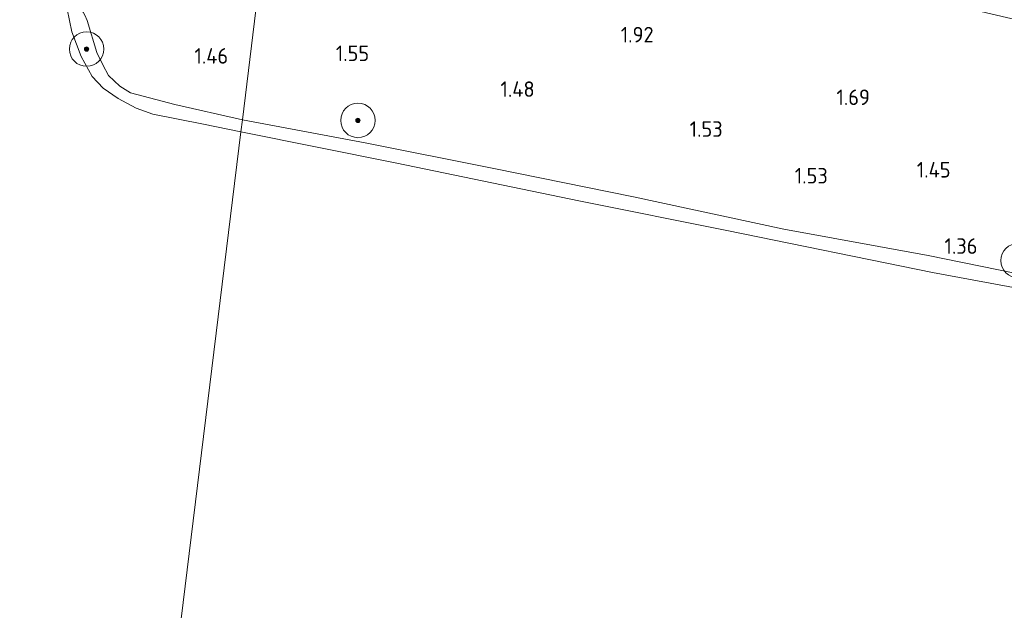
# Model space of a CAD drawing. Extents: x 126429 to 133038, y 413091 to 414846.
# Tile 154 of 256: x 129092 to 129206, y 413860 to 413929. Entities that reach past the tile are written whole.
import ezdxf
from ezdxf.enums import TextEntityAlignment as Align

# ---------------------------------------------------------------- set-up
doc = ezdxf.new("R2010")
doc.units = 0
for name, color, linetype, lineweight in [('B-ME-GR-BOOM-S', 90, 'Continuous', 25), ('B-ME-GR-GRAS-GV', 60, 'Continuous', 13), ('B-ME-GW-TALUD_KRUIN-G', 90, 'Continuous', 18), ('B-ME-OB-BEKLEDING_STEEN-GV', 30, 'Continuous', 18), ('B-ME-OB-OEVERVOORZIENING-G', 7, 'Continuous', 18), ('B-ME-OG-HOOGTEPUNT-S', 7, 'Continuous', 25), ('B-ME-OG-WATER_RIVIER-GV', 130, 'Continuous', 18)]:
    doc.layers.add(name, color=color, linetype=linetype, lineweight=lineweight)
doc.styles.add('NLCS-ISO-ANNOTATIVE-T18', font='NLCS-ISO.ttf', dxfattribs={"height": 1.8})

# ---------------------------------------------------------------- blocks, each defined once
blk = doc.blocks.new('SAL-HOOGTELABEL-SO')
at = {"color": 0, "linetype": 'ByBlock', "lineweight": -2, "style": 'NLCS-ISO-ANNOTATIVE-T18'}
blk.add_attdef('HOOGTE', text='', height=1.8, dxfattribs=at).set_placement((2.79, 0), align=Align.RIGHT)
blk = doc.blocks.new('SGR-BOOM_01-SO')
at = {"linetype": 'ByBlock', "lineweight": 18}
h = blk.add_hatch(color=0, dxfattribs=at)
h.dxf.hatch_style = 1
edge = h.paths.add_edge_path()
edge.add_arc((0, 0), 0.25, 0, 360)
at = {"color": 0, "linetype": 'ByBlock', "lineweight": 18}
for radius in [2, 0.25]:
    blk.add_circle((0, 0), radius, dxfattribs=at)

msp = doc.modelspace()

# ---------------------------------------------------------------- linework, layer by layer
at = {"layer": 'B-ME-GR-GRAS-GV'}
msp.add_polyline3d([(129121.157, 413944.104, 2.169), (129117.892, 413917.069, 1.216), (129110.056, 413918.831, 1.278), (129104.945, 413920.183, 1.266), (129103.71, 413920.985, 1.291), (129102.371, 413922.22, 1.391), (129101.715, 413923.459, 1.503), (129101.036, 413924.856, 1.553), (129099.9, 413928.565, 1.778), (129099.647, 413929.178, 1.866), (129099.462, 413929.542, 1.816), (129098.263, 413929.949, 1.941), (129098.715, 413931.972, 1.97), (129100.372, 413939.38, 2.316), (129101.092, 413943.314, 2.341), (129102.27, 413949.108, 2.566)], close=True, dxfattribs=at)
msp.add_polyline3d([(129213.343, 413898.055, 1.316), (129197.246, 413901.369, 1.378), (129180.546, 413904.411, 1.341), (129163.163, 413908.135, 1.478), (129146.998, 413911.416, 1.491), (129132.098, 413914.388, 1.341), (129117.892, 413917.069, 1.216), (129121.157, 413944.104, 2.169), (129145.533, 413939.489, 2.244), (129172.304, 413936.356, 2.145), (129198.555, 413930.754, 1.958), (129227.123, 413924.042, 2.054)], dxfattribs=at)
at = {"layer": 'B-ME-GW-TALUD_KRUIN-G'}
for points in [[(129117.892, 413917.069, 1.216), (129110.056, 413918.831, 1.278), (129104.945, 413920.183, 1.266), (129103.71, 413920.985, 1.291), (129102.371, 413922.22, 1.391), (129101.715, 413923.459, 1.503), (129101.036, 413924.856, 1.553), (129099.9, 413928.565, 1.778), (129099.647, 413929.178, 1.866), (129099.462, 413929.542, 1.816), (129098.263, 413929.949, 1.941)], [(129361.855, 413875.368, 0.9), (129360.646, 413873.601, 1.141), (129359.837, 413872.314, 1.153), (129359.234, 413871.983, 1.191), (129358.732, 413871.904, 1.191), (129352.023, 413872.735, 1.191), (129332.304, 413876.346, 1.516), (129313.018, 413879.774, 1.378), (129285.986, 413884.341, 1.316), (129266.154, 413888.18, 1.191), (129246.594, 413891.813, 1.253), (129229.575, 413895.094, 1.228), (129213.343, 413898.055, 1.316), (129197.246, 413901.369, 1.378), (129180.546, 413904.411, 1.341), (129163.163, 413908.135, 1.478), (129146.998, 413911.416, 1.491), (129132.098, 413914.388, 1.341), (129117.892, 413917.069, 1.216)]]:
    msp.add_polyline3d(points, dxfattribs=at)
at = {"layer": 'B-ME-OB-BEKLEDING_STEEN-GV'}
msp.add_polyline3d([(129098.263, 413929.949, 1.941), (129099.462, 413929.542, 1.816), (129099.647, 413929.178, 1.866), (129099.9, 413928.565, 1.778), (129101.036, 413924.856, 1.553), (129101.715, 413923.459, 1.503), (129102.371, 413922.22, 1.391), (129103.71, 413920.985, 1.291), (129104.945, 413920.183, 1.266), (129110.056, 413918.831, 1.278), (129117.892, 413917.069, 1.216), (129117.716, 413915.692, 0.9), (129113.383, 413916.556, 0.9), (129107.532, 413917.734, 0.9), (129105.581, 413918.43, 0.9), (129103.501, 413919.547, 0.9), (129101.775, 413920.757, 0.9), (129100.481, 413922.072, 0.9), (129099.238, 413924.413, 0.9), (129098.141, 413927.255, 0.9), (129097.612, 413929.881, 0.9), (129098.222, 413929.754, 1.341)], close=True, dxfattribs=at)
msp.add_polyline3d([(129220.481, 413895.153, 0.9), (129197.742, 413899.4, 0.9), (129173.964, 413904.233, 0.9), (129157.017, 413907.644, 0.9), (129135.553, 413912.079, 0.9), (129117.716, 413915.692, 0.9), (129117.892, 413917.069, 1.216), (129132.098, 413914.388, 1.341), (129146.998, 413911.416, 1.491), (129163.163, 413908.135, 1.478), (129180.546, 413904.411, 1.341), (129197.246, 413901.369, 1.378), (129213.343, 413898.055, 1.316)], dxfattribs=at)
at = {"layer": 'B-ME-OB-OEVERVOORZIENING-G'}
for points in [[(129097.612, 413929.881, 0.9), (129098.141, 413927.255, 0.9), (129099.238, 413924.413, 0.9), (129100.481, 413922.072, 0.9), (129101.775, 413920.757, 0.9), (129103.501, 413919.547, 0.9), (129105.581, 413918.43, 0.9), (129107.532, 413917.734, 0.9), (129113.383, 413916.556, 0.9), (129117.716, 413915.692, 0.9)], [(129117.716, 413915.692, 0.9), (129135.553, 413912.079, 0.9), (129157.017, 413907.644, 0.9), (129173.964, 413904.233, 0.9), (129197.742, 413899.4, 0.9), (129220.481, 413895.153, 0.9)]]:
    msp.add_polyline3d(points, dxfattribs=at)
at = {"layer": 'B-ME-OG-WATER_RIVIER-GV'}
for points in [[(129097.612, 413929.881, 0.9), (129098.141, 413927.255, 0.9), (129099.238, 413924.413, 0.9), (129100.481, 413922.072, 0.9), (129101.775, 413920.757, 0.9), (129103.501, 413919.547, 0.9), (129105.581, 413918.43, 0.9), (129107.532, 413917.734, 0.9), (129113.383, 413916.556, 0.9), (129117.716, 413915.692, 0.9), (129092.11, 413706.698, 0.9)], [(129213.078, 413684.124, 0.9), (129199.908, 413686.449, 0.9), (129191.982, 413688.003, 0.9), (129181.64, 413689.819, 0.9), (129171.856, 413691.489, 0.9), (129160.099, 413693.729, 0.9), (129149.092, 413696.179, 0.9), (129140.426, 413697.787, 0.9), (129130.243, 413699.625, 0.9), (129121.61, 413701.221, 0.9), (129111.392, 413703.242, 0.9), (129100.423, 413705.111, 0.9), (129092.11, 413706.698, 0.9), (129117.716, 413915.692, 0.9), (129135.553, 413912.079, 0.9), (129157.017, 413907.644, 0.9), (129173.964, 413904.233, 0.9), (129197.742, 413899.4, 0.9), (129220.481, 413895.153, 0.9)]]:
    msp.add_polyline3d(points, dxfattribs=at)

# ---------------------------------------------------------------- block references
at = {"layer": 'B-ME-GR-BOOM-S'}
for p in [(129099.856, 413925.274, 1.495), (129131.261, 413917.003, 1.544), (129207.669, 413900.76, 1.41)]:
    msp.add_blockref('SGR-BOOM_01-SO', p, dxfattribs=at)
at = {"layer": 'B-ME-OG-HOOGTEPUNT-S'}
for p, values in [((129162.689, 413926.038, 1.916), {'HOOGTE': '1.92'}), ((129113.451, 413923.579, 1.464), {'HOOGTE': '1.46'}), ((129129.771, 413923.88, 1.553), {'HOOGTE': '1.55'}), ((129148.921, 413919.729, 1.478), {'HOOGTE': '1.48'}), ((129187.722, 413918.785, 1.69), {'HOOGTE': '1.69'}), ((129170.682, 413915.102, 1.528), {'HOOGTE': '1.53'}), ((129197.057, 413910.384, 1.453), {'HOOGTE': '1.45'}), ((129182.852, 413909.694, 1.526), {'HOOGTE': '1.53'}), ((129200.174, 413901.541, 1.358), {'HOOGTE': '1.36'})]:
    msp.add_blockref('SAL-HOOGTELABEL-SO', p, dxfattribs=at).add_auto_attribs(values)

doc.saveas('drawing.dxf')
